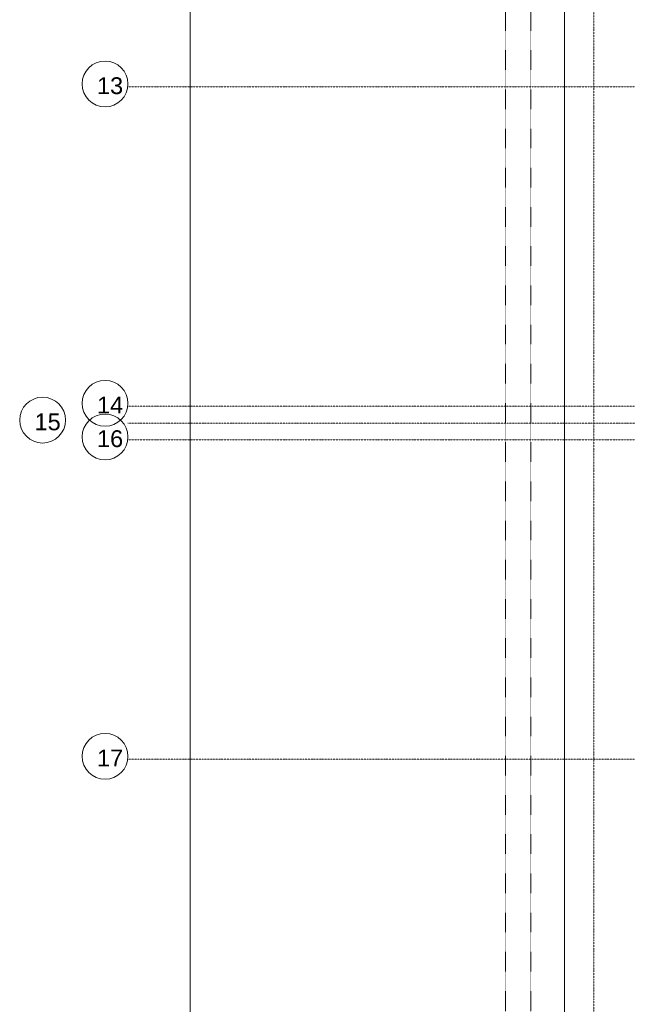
# Model space of a CAD drawing. Header units: millimetres. Extents: x 49908 to 79848, y -11883 to -3092.
# Tile 35 of 222: x 67377 to 67738, y -6172 to -5587. Entities that reach past the tile are written whole.
import ezdxf

# ---------------------------------------------------------------- set-up
doc = ezdxf.new("R2010")
doc.units = ezdxf.units.MM
doc.linetypes.add('0.5_0.5', pattern=[10, 5, -5])
doc.linetypes.add('DASHDOT', pattern=[1, 0.5, -0.25, 0, -0.25])
for name, color, linetype, lineweight in [('A_CIENKA', 9, 'Continuous', 9), ('A_OSIE', 9, 'DASHDOT', 9), ('A_WIDOK', 9, 'Continuous', 9), ('\x9dciany', 9, 'Continuous', 9)]:
    doc.layers.add(name, color=color, linetype=linetype, lineweight=lineweight)
doc.layers.add('A_WYMIAR', color=9, linetype='Continuous', lineweight=5, transparency=0.2)
doc.styles.add('Arial', font='arial.ttf')

msp = doc.modelspace()

# ---------------------------------------------------------------- linework, layer by layer
at = {"layer": 'A_CIENKA'}
msp.add_line((67700.47, -4816.63), (67700.47, -6546.63), dxfattribs=at)
at = {"layer": 'A_OSIE', "ltscale": 0.3, "transparency": 33554559}
for p, q in [((67717.97, -3902.99), (67717.97, -7140.05)), ((70341.81, -5626.63), (67440.85, -5626.63)), ((70341.81, -5816.63), (67440.85, -5816.63)), ((70344.5, -5826.63), (67440.85, -5826.63)), ((70341.81, -5836.63), (67440.85, -5836.63)), ((70341.81, -6026.63), (67440.85, -6026.63))]:
    msp.add_line(p, q, dxfattribs=at)
at = {"layer": 'A_WIDOK', "linetype": '0.5_0.5', "ltscale": 0.02}
for p, q in [((67665.47, -4636.63), (67665.47, -6651.63)), ((67680.47, -4636.63), (67680.47, -6636.63))]:
    msp.add_line(p, q, dxfattribs=at)
at = {"layer": 'A_WYMIAR'}
for centre in [(67427.33, -5624.91), (67427.33, -5814.91), (67390.2, -5824.91), (67427.33, -5834.91), (67427.33, -6024.91)]:
    msp.add_circle(centre, 13.63, dxfattribs=at)
at = {"layer": '\x9dciany'}
msp.add_line((67477.97, -4816.63), (67477.97, -6546.63), dxfattribs=at)

# ---------------------------------------------------------------- texts
at = {"layer": 'A_WYMIAR', "char_height": 10, "attachment_point": 1, "style": 'Arial'}
for s, insert in [('13', (67422.54, -5620.96)), ('14', (67422.54, -5810.96)), ('15', (67385.42, -5820.96)), ('16', (67422.54, -5830.96)), ('17', (67422.54, -6020.96))]:
    msp.add_mtext_dynamic_manual_height_columns(s, width=473.6977, gutter_width=1.25, heights=[0], dxfattribs=dict(at, insert=insert))

doc.saveas('drawing.dxf')
